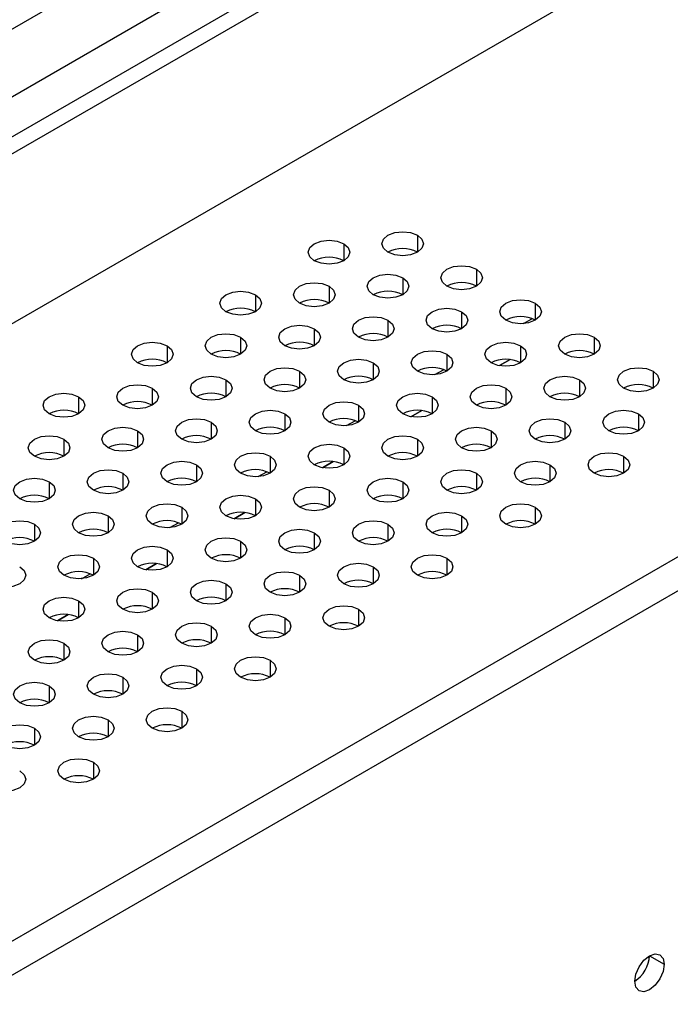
# Model space of a CAD drawing. Header units: millimetres. Extents: x 0 to 1118, y 0 to 864.
# Tile 214 of 256: x 955.24 to 960.45, y 677.26 to 685.14. Entities that reach past the tile are written whole.
import ezdxf

# ---------------------------------------------------------------- set-up
doc = ezdxf.new("R2010")
doc.units = ezdxf.units.MM

msp = doc.modelspace()

# ---------------------------------------------------------------- linework, layer by layer
at = {"color": 7, "linetype": 'Continuous', "lineweight": 25}
for p, q in [((922.087, 665.1001), (995.1075, 707.2539)), ((922.2048, 665.032), (995.2254, 707.1859)), ((995.5789, 706.0291), (921.8513, 663.467)), ((926.3793, 668.4412), (990.5391, 705.4799)), ((990.6772, 705.0152), (926.5173, 667.9765)), ((926.1057, 660.9838), (999.8805, 703.5731)), ((926.2471, 660.7933), (999.9748, 703.3554)), ((959.1677, 682.4236), (959.0819, 682.374)), ((958.4606, 682.0154), (958.3748, 681.9658)), ((957.7535, 681.6072), (957.6677, 681.5576)), ((957.0464, 681.199), (956.9606, 681.1494)), ((956.3393, 680.7908), (956.2534, 680.7412)), ((955.6322, 680.3826), (955.5463, 680.333)), ((960.2825, 677.6516), (960.4004, 677.5836))]:
    msp.add_line(p, q, dxfattribs=at)
at = {"color": 8, "linetype": 'Continuous', "lineweight": 25}
for p, q in [((957.8371, 683.35), (957.8371, 683.2139)), ((958.4264, 683.418), (958.4264, 683.2819)), ((958.8978, 683.1459), (958.8978, 683.0098)), ((958.3085, 683.0778), (958.3085, 682.9418)), ((957.7193, 683.0098), (957.7193, 682.8737)), ((957.13, 682.9418), (957.13, 682.8057)), ((959.3692, 682.8737), (959.3692, 682.7377)), ((958.7799, 682.8057), (958.7799, 682.6696)), ((958.1907, 682.7377), (958.1907, 682.6016)), ((959.2738, 682.7104), (959.3426, 682.7501)), ((957.6014, 682.6696), (957.6014, 682.5336)), ((957.0122, 682.6016), (957.0122, 682.4655)), ((959.8406, 682.6016), (959.8406, 682.4655)), ((956.4229, 682.5336), (956.4229, 682.3975)), ((959.2513, 682.5336), (959.2513, 682.3975)), ((958.0728, 682.3975), (958.0728, 682.2614)), ((958.6621, 682.4655), (958.6621, 682.3295)), ((959.082, 682.374), (959.1678, 682.4236)), ((957.4836, 682.3295), (957.4836, 682.1934)), ((958.5667, 682.3022), (958.6355, 682.3419)), ((960.312, 682.3295), (960.312, 682.1934)), ((956.8943, 682.2614), (956.8943, 682.1254)), ((959.7227, 682.2614), (959.7227, 682.1254)), ((956.305, 682.1934), (956.305, 682.0573)), ((959.1335, 682.1934), (959.1335, 682.0573)), ((955.7158, 682.1254), (955.7158, 681.9893)), ((958.5442, 682.1254), (958.5442, 681.9893)), ((957.955, 682.0573), (957.955, 681.9213)), ((958.3749, 681.9658), (958.4607, 682.0154)), ((956.7764, 681.9213), (956.7764, 681.7852)), ((957.3657, 681.9893), (957.3657, 681.8532)), ((957.8596, 681.894), (957.9284, 681.9337)), ((959.6049, 681.9213), (959.6049, 681.7852)), ((960.1941, 681.9893), (960.1941, 681.8532)), ((956.1872, 681.8532), (956.1872, 681.7172)), ((959.0156, 681.8532), (959.0156, 681.7172)), ((955.5979, 681.7852), (955.5979, 681.6491)), ((958.4264, 681.7852), (958.4264, 681.6491)), ((957.8371, 681.7172), (957.8371, 681.5811)), ((957.2479, 681.6491), (957.2479, 681.5131)), ((957.6678, 681.5576), (957.7536, 681.6072)), ((960.0763, 681.6491), (960.0763, 681.5131)), ((956.6586, 681.5811), (956.6586, 681.445)), ((959.487, 681.5811), (959.487, 681.445)), ((956.0693, 681.5131), (956.0693, 681.377)), ((957.1525, 681.4858), (957.2213, 681.5255)), ((958.8978, 681.5131), (958.8978, 681.377)), ((955.4801, 681.445), (955.4801, 681.309)), ((957.7193, 681.377), (957.7193, 681.2409)), ((958.3085, 681.445), (958.3085, 681.309)), ((957.13, 681.309), (957.13, 681.1729)), ((956.5407, 681.2409), (956.5407, 681.1049)), ((959.3692, 681.2409), (959.3692, 681.1049)), ((955.9515, 681.1729), (955.9515, 681.0368)), ((956.9607, 681.1494), (957.0465, 681.199)), ((958.7799, 681.1729), (958.7799, 681.0368)), ((955.3622, 681.1049), (955.3622, 680.9688)), ((956.4454, 681.0776), (956.5142, 681.1173)), ((958.1907, 681.1049), (958.1907, 680.9688)), ((957.6014, 681.0368), (957.6014, 680.9007)), ((956.4229, 680.9007), (956.4229, 680.7647)), ((957.0122, 680.9688), (957.0122, 680.8327)), ((955.8336, 680.8327), (955.8336, 680.6966)), ((958.6621, 680.8327), (958.6621, 680.6966)), ((956.2536, 680.7412), (956.3394, 680.7908)), ((958.0728, 680.7647), (958.0728, 680.6286)), ((955.7383, 680.6693), (955.8071, 680.7091)), ((957.4836, 680.6966), (957.4836, 680.5606)), ((956.8943, 680.6286), (956.8943, 680.4925)), ((956.305, 680.5606), (956.305, 680.4245)), ((955.7158, 680.4925), (955.7158, 680.3565)), ((957.955, 680.4245), (957.955, 680.2884)), ((955.5465, 680.333), (955.6323, 680.3826)), ((957.3657, 680.3565), (957.3657, 680.2204)), ((956.7764, 680.2884), (956.7764, 680.1524)), ((956.1872, 680.2204), (956.1872, 680.0843)), ((955.5979, 680.1524), (955.5979, 680.0163)), ((957.2479, 680.0163), (957.2479, 679.8802)), ((956.0693, 679.8802), (956.0693, 679.7442)), ((956.6586, 679.9483), (956.6586, 679.8122)), ((955.4801, 679.8122), (955.4801, 679.6761)), ((956.5407, 679.6081), (956.5407, 679.472)), ((955.9515, 679.5401), (955.9515, 679.404)), ((955.3622, 679.472), (955.3622, 679.336)), ((955.8336, 679.1999), (955.8336, 679.0638))]:
    msp.add_line(p, q, dxfattribs=at)
at = {"color": 7, "linetype": 'Continuous', "lineweight": 25, "flags": 128}
for points in [[(958.1907, 683.2819), (958.1545, 683.3132), (958.1418, 683.35), (958.1545, 683.3868), (958.1907, 683.418), (958.2447, 683.4389), (958.3085, 683.4462), (958.3723, 683.4389), (958.4264, 683.418)], [(957.6014, 683.2139), (957.5653, 683.2451), (957.5526, 683.2819), (957.5653, 683.3188), (957.6014, 683.35), (957.6555, 683.3708), (957.7193, 683.3782), (957.783, 683.3708), (957.8371, 683.35)], [(957.8371, 683.35), (957.8732, 683.3188), (957.8859, 683.2819), (957.8732, 683.2451), (957.8371, 683.2139), (957.783, 683.193), (957.7193, 683.1857), (957.6555, 683.193), (957.6014, 683.2139)], [(958.4264, 683.418), (958.4625, 683.3868), (958.4752, 683.35), (958.4625, 683.3132), (958.4264, 683.2819), (958.3723, 683.2611), (958.3085, 683.2538), (958.2447, 683.2611), (958.1907, 683.2819)], [(958.0728, 682.9418), (958.0367, 682.973), (958.024, 683.0098), (958.0367, 683.0466), (958.0728, 683.0778), (958.1269, 683.0987), (958.1907, 683.106), (958.2544, 683.0987), (958.3085, 683.0778)], [(958.6621, 683.0098), (958.6259, 683.041), (958.6133, 683.0778), (958.6259, 683.1147), (958.6621, 683.1459), (958.7161, 683.1667), (958.7799, 683.1741), (958.8437, 683.1667), (958.8978, 683.1459)], [(958.8978, 683.1459), (958.9339, 683.1147), (958.9466, 683.0778), (958.9339, 683.041), (958.8978, 683.0098), (958.8437, 682.9889), (958.7799, 682.9816), (958.7161, 682.9889), (958.6621, 683.0098)], [(957.4836, 682.8737), (957.4474, 682.9049), (957.4347, 682.9418), (957.4474, 682.9786), (957.4836, 683.0098), (957.5376, 683.0307), (957.6014, 683.038), (957.6652, 683.0307), (957.7193, 683.0098)], [(958.3085, 683.0778), (958.3446, 683.0466), (958.3573, 683.0098), (958.3446, 682.973), (958.3085, 682.9418), (958.2544, 682.9209), (958.1907, 682.9136), (958.1269, 682.9209), (958.0728, 682.9418)], [(956.8943, 682.8057), (956.8582, 682.8369), (956.8455, 682.8737), (956.8582, 682.9106), (956.8943, 682.9418), (956.9484, 682.9626), (957.0122, 682.9699), (957.0759, 682.9626), (957.13, 682.9418)], [(957.7193, 683.0098), (957.7554, 682.9786), (957.7681, 682.9418), (957.7554, 682.9049), (957.7193, 682.8737), (957.6652, 682.8529), (957.6014, 682.8456), (957.5376, 682.8529), (957.4836, 682.8737)], [(957.13, 682.9418), (957.1661, 682.9106), (957.1788, 682.8737), (957.1661, 682.8369), (957.13, 682.8057), (957.0759, 682.7848), (957.0122, 682.7775), (956.9484, 682.7848), (956.8943, 682.8057)], [(959.1335, 682.7377), (959.0973, 682.7689), (959.0847, 682.8057), (959.0973, 682.8425), (959.1335, 682.8737), (959.1875, 682.8946), (959.2513, 682.9019), (959.3151, 682.8946), (959.3692, 682.8737)], [(959.3692, 682.8737), (959.4053, 682.8425), (959.418, 682.8057), (959.4053, 682.7689), (959.3692, 682.7377), (959.3151, 682.7168), (959.2513, 682.7095), (959.1875, 682.7168), (959.1335, 682.7377)], [(958.5442, 682.6696), (958.5081, 682.7008), (958.4954, 682.7377), (958.5081, 682.7745), (958.5442, 682.8057), (958.5983, 682.8266), (958.6621, 682.8339), (958.7258, 682.8266), (958.7799, 682.8057)], [(958.7799, 682.8057), (958.816, 682.7745), (958.8287, 682.7377), (958.816, 682.7008), (958.7799, 682.6696), (958.7258, 682.6488), (958.6621, 682.6415), (958.5983, 682.6488), (958.5442, 682.6696)], [(957.955, 682.6016), (957.9188, 682.6328), (957.9061, 682.6696), (957.9188, 682.7065), (957.955, 682.7377), (958.009, 682.7585), (958.0728, 682.7658), (958.1366, 682.7585), (958.1907, 682.7377)], [(958.1907, 682.7377), (958.2268, 682.7065), (958.2395, 682.6696), (958.2268, 682.6328), (958.1907, 682.6016), (958.1366, 682.5807), (958.0728, 682.5734), (958.009, 682.5807), (957.955, 682.6016)], [(957.3657, 682.5336), (957.3296, 682.5648), (957.3169, 682.6016), (957.3296, 682.6384), (957.3657, 682.6696), (957.4198, 682.6905), (957.4836, 682.6978), (957.5473, 682.6905), (957.6014, 682.6696)], [(957.6014, 682.6696), (957.6375, 682.6384), (957.6502, 682.6016), (957.6375, 682.5648), (957.6014, 682.5336), (957.5473, 682.5127), (957.4836, 682.5054), (957.4198, 682.5127), (957.3657, 682.5336)], [(956.1872, 682.3975), (956.1511, 682.4287), (956.1384, 682.4655), (956.1511, 682.5024), (956.1872, 682.5336), (956.2413, 682.5544), (956.305, 682.5617), (956.3688, 682.5544), (956.4229, 682.5336)], [(956.7764, 682.4655), (956.7403, 682.4967), (956.7276, 682.5336), (956.7403, 682.5704), (956.7764, 682.6016), (956.8305, 682.6225), (956.8943, 682.6298), (956.9581, 682.6225), (957.0122, 682.6016)], [(957.0122, 682.6016), (957.0483, 682.5704), (957.061, 682.5336), (957.0483, 682.4967), (957.0122, 682.4655), (956.9581, 682.4447), (956.8943, 682.4374), (956.8305, 682.4447), (956.7764, 682.4655)], [(959.0156, 682.3975), (958.9795, 682.4287), (958.9668, 682.4655), (958.9795, 682.5024), (959.0156, 682.5336), (959.0697, 682.5544), (959.1335, 682.5617), (959.1973, 682.5544), (959.2513, 682.5336)], [(959.6049, 682.4655), (959.5687, 682.4967), (959.5561, 682.5336), (959.5687, 682.5704), (959.6049, 682.6016), (959.6589, 682.6225), (959.7227, 682.6298), (959.7865, 682.6225), (959.8406, 682.6016)], [(959.8406, 682.6016), (959.8767, 682.5704), (959.8894, 682.5336), (959.8767, 682.4967), (959.8406, 682.4655), (959.7865, 682.4447), (959.7227, 682.4374), (959.6589, 682.4447), (959.6049, 682.4655)], [(956.4229, 682.5336), (956.459, 682.5024), (956.4717, 682.4655), (956.459, 682.4287), (956.4229, 682.3975), (956.3688, 682.3766), (956.305, 682.3693), (956.2413, 682.3766), (956.1872, 682.3975)], [(958.4264, 682.3295), (958.3902, 682.3607), (958.3775, 682.3975), (958.3902, 682.4343), (958.4264, 682.4655), (958.4804, 682.4864), (958.5442, 682.4937), (958.608, 682.4864), (958.6621, 682.4655)], [(959.2513, 682.5336), (959.2875, 682.5024), (959.3001, 682.4655), (959.2875, 682.4287), (959.2513, 682.3975), (959.1973, 682.3766), (959.1335, 682.3693), (959.0697, 682.3766), (959.0156, 682.3975)], [(957.8371, 682.2614), (957.801, 682.2926), (957.7883, 682.3295), (957.801, 682.3663), (957.8371, 682.3975), (957.8912, 682.4184), (957.955, 682.4257), (958.0187, 682.4184), (958.0728, 682.3975)], [(958.0728, 682.3975), (958.1089, 682.3663), (958.1216, 682.3295), (958.1089, 682.2926), (958.0728, 682.2614), (958.0187, 682.2406), (957.955, 682.2332), (957.8912, 682.2406), (957.8371, 682.2614)], [(958.6621, 682.4655), (958.6982, 682.4343), (958.7109, 682.3975), (958.6982, 682.3607), (958.6621, 682.3295), (958.608, 682.3086), (958.5442, 682.3013), (958.4804, 682.3086), (958.4264, 682.3295)], [(957.2479, 682.1934), (957.2117, 682.2246), (957.199, 682.2614), (957.2117, 682.2982), (957.2479, 682.3295), (957.3019, 682.3503), (957.3657, 682.3576), (957.4295, 682.3503), (957.4836, 682.3295)], [(957.4836, 682.3295), (957.5197, 682.2982), (957.5324, 682.2614), (957.5197, 682.2246), (957.4836, 682.1934), (957.4295, 682.1725), (957.3657, 682.1652), (957.3019, 682.1725), (957.2479, 682.1934)], [(960.0763, 682.1934), (960.0402, 682.2246), (960.0275, 682.2614), (960.0402, 682.2982), (960.0763, 682.3295), (960.1304, 682.3503), (960.1941, 682.3576), (960.2579, 682.3503), (960.312, 682.3295)], [(960.312, 682.3295), (960.3481, 682.2982), (960.3608, 682.2614), (960.3481, 682.2246), (960.312, 682.1934), (960.2579, 682.1725), (960.1941, 682.1652), (960.1304, 682.1725), (960.0763, 682.1934)], [(956.6586, 682.1254), (956.6225, 682.1566), (956.6098, 682.1934), (956.6225, 682.2302), (956.6586, 682.2614), (956.7127, 682.2823), (956.7764, 682.2896), (956.8402, 682.2823), (956.8943, 682.2614)], [(956.8943, 682.2614), (956.9304, 682.2302), (956.9431, 682.1934), (956.9304, 682.1566), (956.8943, 682.1254), (956.8402, 682.1045), (956.7764, 682.0972), (956.7127, 682.1045), (956.6586, 682.1254)], [(959.487, 682.1254), (959.4509, 682.1566), (959.4382, 682.1934), (959.4509, 682.2302), (959.487, 682.2614), (959.5411, 682.2823), (959.6049, 682.2896), (959.6687, 682.2823), (959.7227, 682.2614)], [(959.7227, 682.2614), (959.7589, 682.2302), (959.7715, 682.1934), (959.7589, 682.1566), (959.7227, 682.1254), (959.6687, 682.1045), (959.6049, 682.0972), (959.5411, 682.1045), (959.487, 682.1254)], [(956.0693, 682.0573), (956.0332, 682.0885), (956.0205, 682.1254), (956.0332, 682.1622), (956.0693, 682.1934), (956.1234, 682.2143), (956.1872, 682.2216), (956.251, 682.2143), (956.305, 682.1934)], [(956.305, 682.1934), (956.3412, 682.1622), (956.3539, 682.1254), (956.3412, 682.0885), (956.305, 682.0573), (956.251, 682.0365), (956.1872, 682.0291), (956.1234, 682.0365), (956.0693, 682.0573)], [(958.8978, 682.0573), (958.8616, 682.0885), (958.849, 682.1254), (958.8616, 682.1622), (958.8978, 682.1934), (958.9518, 682.2143), (959.0156, 682.2216), (959.0794, 682.2143), (959.1335, 682.1934)], [(959.1335, 682.1934), (959.1696, 682.1622), (959.1823, 682.1254), (959.1696, 682.0885), (959.1335, 682.0573), (959.0794, 682.0365), (959.0156, 682.0291), (958.9518, 682.0365), (958.8978, 682.0573)], [(955.4801, 681.9893), (955.444, 682.0205), (955.4313, 682.0573), (955.444, 682.0941), (955.4801, 682.1254), (955.5342, 682.1462), (955.5979, 682.1535), (955.6617, 682.1462), (955.7158, 682.1254)], [(955.7158, 682.1254), (955.7519, 682.0941), (955.7646, 682.0573), (955.7519, 682.0205), (955.7158, 681.9893), (955.6617, 681.9684), (955.5979, 681.9611), (955.5342, 681.9684), (955.4801, 681.9893)], [(957.7193, 681.9213), (957.6831, 681.9525), (957.6704, 681.9893), (957.6831, 682.0261), (957.7193, 682.0573), (957.7733, 682.0782), (957.8371, 682.0855), (957.9009, 682.0782), (957.955, 682.0573)], [(958.3085, 681.9893), (958.2724, 682.0205), (958.2597, 682.0573), (958.2724, 682.0941), (958.3085, 682.1254), (958.3626, 682.1462), (958.4264, 682.1535), (958.4901, 682.1462), (958.5442, 682.1254)], [(958.5442, 682.1254), (958.5803, 682.0941), (958.593, 682.0573), (958.5803, 682.0205), (958.5442, 681.9893), (958.4901, 681.9684), (958.4264, 681.9611), (958.3626, 681.9684), (958.3085, 681.9893)], [(957.13, 681.8532), (957.0939, 681.8844), (957.0812, 681.9213), (957.0939, 681.9581), (957.13, 681.9893), (957.1841, 682.0101), (957.2479, 682.0175), (957.3116, 682.0101), (957.3657, 681.9893)], [(957.955, 682.0573), (957.9911, 682.0261), (958.0038, 681.9893), (957.9911, 681.9525), (957.955, 681.9213), (957.9009, 681.9004), (957.8371, 681.8931), (957.7733, 681.9004), (957.7193, 681.9213)], [(959.9584, 681.8532), (959.9223, 681.8844), (959.9096, 681.9213), (959.9223, 681.9581), (959.9584, 681.9893), (960.0125, 682.0101), (960.0763, 682.0175), (960.1401, 682.0101), (960.1941, 681.9893)], [(956.5407, 681.7852), (956.5046, 681.8164), (956.4919, 681.8532), (956.5046, 681.89), (956.5407, 681.9213), (956.5948, 681.9421), (956.6586, 681.9494), (956.7224, 681.9421), (956.7764, 681.9213)], [(956.7764, 681.9213), (956.8126, 681.89), (956.8253, 681.8532), (956.8126, 681.8164), (956.7764, 681.7852), (956.7224, 681.7643), (956.6586, 681.757), (956.5948, 681.7643), (956.5407, 681.7852)], [(957.3657, 681.9893), (957.4018, 681.9581), (957.4145, 681.9213), (957.4018, 681.8844), (957.3657, 681.8532), (957.3116, 681.8324), (957.2479, 681.825), (957.1841, 681.8324), (957.13, 681.8532)], [(959.3692, 681.7852), (959.333, 681.8164), (959.3204, 681.8532), (959.333, 681.89), (959.3692, 681.9213), (959.4232, 681.9421), (959.487, 681.9494), (959.5508, 681.9421), (959.6049, 681.9213)], [(959.6049, 681.9213), (959.641, 681.89), (959.6537, 681.8532), (959.641, 681.8164), (959.6049, 681.7852), (959.5508, 681.7643), (959.487, 681.757), (959.4232, 681.7643), (959.3692, 681.7852)], [(960.1941, 681.9893), (960.2303, 681.9581), (960.2429, 681.9213), (960.2303, 681.8844), (960.1941, 681.8532), (960.1401, 681.8324), (960.0763, 681.825), (960.0125, 681.8324), (959.9584, 681.8532)], [(955.9515, 681.7172), (955.9154, 681.7484), (955.9027, 681.7852), (955.9154, 681.822), (955.9515, 681.8532), (956.0056, 681.8741), (956.0693, 681.8814), (956.1331, 681.8741), (956.1872, 681.8532)], [(956.1872, 681.8532), (956.2233, 681.822), (956.236, 681.7852), (956.2233, 681.7484), (956.1872, 681.7172), (956.1331, 681.6963), (956.0693, 681.689), (956.0056, 681.6963), (955.9515, 681.7172)], [(958.7799, 681.7172), (958.7438, 681.7484), (958.7311, 681.7852), (958.7438, 681.822), (958.7799, 681.8532), (958.834, 681.8741), (958.8978, 681.8814), (958.9615, 681.8741), (959.0156, 681.8532)], [(959.0156, 681.8532), (959.0517, 681.822), (959.0644, 681.7852), (959.0517, 681.7484), (959.0156, 681.7172), (958.9615, 681.6963), (958.8978, 681.689), (958.834, 681.6963), (958.7799, 681.7172)], [(955.3622, 681.6491), (955.3261, 681.6803), (955.3134, 681.7172), (955.3261, 681.754), (955.3622, 681.7852), (955.4163, 681.806), (955.4801, 681.8134), (955.5439, 681.806), (955.5979, 681.7852)], [(955.5979, 681.7852), (955.6341, 681.754), (955.6468, 681.7172), (955.6341, 681.6803), (955.5979, 681.6491), (955.5439, 681.6283), (955.4801, 681.6209), (955.4163, 681.6283), (955.3622, 681.6491)], [(958.1907, 681.6491), (958.1545, 681.6803), (958.1418, 681.7172), (958.1545, 681.754), (958.1907, 681.7852), (958.2447, 681.806), (958.3085, 681.8134), (958.3723, 681.806), (958.4264, 681.7852)], [(958.4264, 681.7852), (958.4625, 681.754), (958.4752, 681.7172), (958.4625, 681.6803), (958.4264, 681.6491), (958.3723, 681.6283), (958.3085, 681.6209), (958.2447, 681.6283), (958.1907, 681.6491)], [(957.6014, 681.5811), (957.5653, 681.6123), (957.5526, 681.6491), (957.5653, 681.6859), (957.6014, 681.7172), (957.6555, 681.738), (957.7193, 681.7453), (957.783, 681.738), (957.8371, 681.7172)], [(957.8371, 681.7172), (957.8732, 681.6859), (957.8859, 681.6491), (957.8732, 681.6123), (957.8371, 681.5811), (957.783, 681.5602), (957.7193, 681.5529), (957.6555, 681.5602), (957.6014, 681.5811)], [(956.4229, 681.445), (956.3868, 681.4762), (956.3741, 681.5131), (956.3868, 681.5499), (956.4229, 681.5811), (956.477, 681.6019), (956.5407, 681.6093), (956.6045, 681.6019), (956.6586, 681.5811)], [(957.0122, 681.5131), (956.976, 681.5443), (956.9633, 681.5811), (956.976, 681.6179), (957.0122, 681.6491), (957.0662, 681.67), (957.13, 681.6773), (957.1938, 681.67), (957.2479, 681.6491)], [(957.2479, 681.6491), (957.284, 681.6179), (957.2967, 681.5811), (957.284, 681.5443), (957.2479, 681.5131), (957.1938, 681.4922), (957.13, 681.4849), (957.0662, 681.4922), (957.0122, 681.5131)], [(959.2513, 681.445), (959.2152, 681.4762), (959.2025, 681.5131), (959.2152, 681.5499), (959.2513, 681.5811), (959.3054, 681.6019), (959.3692, 681.6093), (959.433, 681.6019), (959.487, 681.5811)], [(959.8406, 681.5131), (959.8044, 681.5443), (959.7918, 681.5811), (959.8044, 681.6179), (959.8406, 681.6491), (959.8946, 681.67), (959.9584, 681.6773), (960.0222, 681.67), (960.0763, 681.6491)], [(960.0763, 681.6491), (960.1124, 681.6179), (960.1251, 681.5811), (960.1124, 681.5443), (960.0763, 681.5131), (960.0222, 681.4922), (959.9584, 681.4849), (959.8946, 681.4922), (959.8406, 681.5131)], [(955.8336, 681.377), (955.7975, 681.4082), (955.7848, 681.445), (955.7975, 681.4818), (955.8336, 681.5131), (955.8877, 681.5339), (955.9515, 681.5412), (956.0153, 681.5339), (956.0693, 681.5131)], [(956.6586, 681.5811), (956.6947, 681.5499), (956.7074, 681.5131), (956.6947, 681.4762), (956.6586, 681.445), (956.6045, 681.4242), (956.5407, 681.4168), (956.477, 681.4242), (956.4229, 681.445)], [(958.6621, 681.377), (958.6259, 681.4082), (958.6133, 681.445), (958.6259, 681.4818), (958.6621, 681.5131), (958.7161, 681.5339), (958.7799, 681.5412), (958.8437, 681.5339), (958.8978, 681.5131)], [(959.487, 681.5811), (959.5232, 681.5499), (959.5358, 681.5131), (959.5232, 681.4762), (959.487, 681.445), (959.433, 681.4242), (959.3692, 681.4168), (959.3054, 681.4242), (959.2513, 681.445)], [(955.2444, 681.309), (955.2083, 681.3402), (955.1956, 681.377), (955.2083, 681.4138), (955.2444, 681.445), (955.2985, 681.4659), (955.3622, 681.4732), (955.426, 681.4659), (955.4801, 681.445)], [(956.0693, 681.5131), (956.1055, 681.4818), (956.1182, 681.445), (956.1055, 681.4082), (956.0693, 681.377), (956.0153, 681.3561), (955.9515, 681.3488), (955.8877, 681.3561), (955.8336, 681.377)], [(958.0728, 681.309), (958.0367, 681.3402), (958.024, 681.377), (958.0367, 681.4138), (958.0728, 681.445), (958.1269, 681.4659), (958.1907, 681.4732), (958.2544, 681.4659), (958.3085, 681.445)], [(958.8978, 681.5131), (958.9339, 681.4818), (958.9466, 681.445), (958.9339, 681.4082), (958.8978, 681.377), (958.8437, 681.3561), (958.7799, 681.3488), (958.7161, 681.3561), (958.6621, 681.377)], [(955.4801, 681.445), (955.5162, 681.4138), (955.5289, 681.377), (955.5162, 681.3402), (955.4801, 681.309), (955.426, 681.2881), (955.3622, 681.2808), (955.2985, 681.2881), (955.2444, 681.309)], [(957.4836, 681.2409), (957.4474, 681.2721), (957.4347, 681.309), (957.4474, 681.3458), (957.4836, 681.377), (957.5376, 681.3978), (957.6014, 681.4052), (957.6652, 681.3978), (957.7193, 681.377)], [(957.7193, 681.377), (957.7554, 681.3458), (957.7681, 681.309), (957.7554, 681.2721), (957.7193, 681.2409), (957.6652, 681.2201), (957.6014, 681.2127), (957.5376, 681.2201), (957.4836, 681.2409)], [(958.3085, 681.445), (958.3446, 681.4138), (958.3573, 681.377), (958.3446, 681.3402), (958.3085, 681.309), (958.2544, 681.2881), (958.1907, 681.2808), (958.1269, 681.2881), (958.0728, 681.309)], [(956.8943, 681.1729), (956.8582, 681.2041), (956.8455, 681.2409), (956.8582, 681.2777), (956.8943, 681.309), (956.9484, 681.3298), (957.0122, 681.3371), (957.0759, 681.3298), (957.13, 681.309)], [(957.13, 681.309), (957.1661, 681.2777), (957.1788, 681.2409), (957.1661, 681.2041), (957.13, 681.1729), (957.0759, 681.152), (957.0122, 681.1447), (956.9484, 681.152), (956.8943, 681.1729)], [(956.305, 681.1049), (956.2689, 681.1361), (956.2562, 681.1729), (956.2689, 681.2097), (956.305, 681.2409), (956.3591, 681.2618), (956.4229, 681.2691), (956.4867, 681.2618), (956.5407, 681.2409)], [(956.5407, 681.2409), (956.5769, 681.2097), (956.5896, 681.1729), (956.5769, 681.1361), (956.5407, 681.1049), (956.4867, 681.084), (956.4229, 681.0767), (956.3591, 681.084), (956.305, 681.1049)], [(959.1335, 681.1049), (959.0973, 681.1361), (959.0847, 681.1729), (959.0973, 681.2097), (959.1335, 681.2409), (959.1875, 681.2618), (959.2513, 681.2691), (959.3151, 681.2618), (959.3692, 681.2409)], [(959.3692, 681.2409), (959.4053, 681.2097), (959.418, 681.1729), (959.4053, 681.1361), (959.3692, 681.1049), (959.3151, 681.084), (959.2513, 681.0767), (959.1875, 681.084), (959.1335, 681.1049)], [(955.7158, 681.0368), (955.6797, 681.068), (955.667, 681.1049), (955.6797, 681.1417), (955.7158, 681.1729), (955.7699, 681.1937), (955.8336, 681.2011), (955.8974, 681.1937), (955.9515, 681.1729)], [(955.9515, 681.1729), (955.9876, 681.1417), (956.0003, 681.1049), (955.9876, 681.068), (955.9515, 681.0368), (955.8974, 681.016), (955.8336, 681.0086), (955.7699, 681.016), (955.7158, 681.0368)], [(958.5442, 681.0368), (958.5081, 681.068), (958.4954, 681.1049), (958.5081, 681.1417), (958.5442, 681.1729), (958.5983, 681.1937), (958.6621, 681.2011), (958.7258, 681.1937), (958.7799, 681.1729)], [(958.7799, 681.1729), (958.816, 681.1417), (958.8287, 681.1049), (958.816, 681.068), (958.7799, 681.0368), (958.7258, 681.016), (958.6621, 681.0086), (958.5983, 681.016), (958.5442, 681.0368)], [(955.1265, 680.9688), (955.0904, 681), (955.0777, 681.0368), (955.0904, 681.0736), (955.1265, 681.1049), (955.1806, 681.1257), (955.2444, 681.133), (955.3082, 681.1257), (955.3622, 681.1049)], [(955.3622, 681.1049), (955.3984, 681.0736), (955.4111, 681.0368), (955.3984, 681), (955.3622, 680.9688), (955.3082, 680.9479), (955.2444, 680.9406), (955.1806, 680.9479), (955.1265, 680.9688)], [(957.3657, 680.9007), (957.3296, 680.932), (957.3169, 680.9688), (957.3296, 681.0056), (957.3657, 681.0368), (957.4198, 681.0577), (957.4836, 681.065), (957.5473, 681.0577), (957.6014, 681.0368)], [(957.955, 680.9688), (957.9188, 681), (957.9061, 681.0368), (957.9188, 681.0736), (957.955, 681.1049), (958.009, 681.1257), (958.0728, 681.133), (958.1366, 681.1257), (958.1907, 681.1049)], [(958.1907, 681.1049), (958.2268, 681.0736), (958.2395, 681.0368), (958.2268, 681), (958.1907, 680.9688), (958.1366, 680.9479), (958.0728, 680.9406), (958.009, 680.9479), (957.955, 680.9688)], [(956.7764, 680.8327), (956.7403, 680.8639), (956.7276, 680.9007), (956.7403, 680.9376), (956.7764, 680.9688), (956.8305, 680.9896), (956.8943, 680.997), (956.9581, 680.9896), (957.0122, 680.9688)], [(957.6014, 681.0368), (957.6375, 681.0056), (957.6502, 680.9688), (957.6375, 680.932), (957.6014, 680.9007), (957.5473, 680.8799), (957.4836, 680.8726), (957.4198, 680.8799), (957.3657, 680.9007)], [(956.1872, 680.7647), (956.1511, 680.7959), (956.1384, 680.8327), (956.1511, 680.8695), (956.1872, 680.9007), (956.2413, 680.9216), (956.305, 680.9289), (956.3688, 680.9216), (956.4229, 680.9007)], [(956.4229, 680.9007), (956.459, 680.8695), (956.4717, 680.8327), (956.459, 680.7959), (956.4229, 680.7647), (956.3688, 680.7438), (956.305, 680.7365), (956.2413, 680.7438), (956.1872, 680.7647)], [(957.0122, 680.9688), (957.0483, 680.9376), (957.061, 680.9007), (957.0483, 680.8639), (957.0122, 680.8327), (956.9581, 680.8119), (956.8943, 680.8045), (956.8305, 680.8119), (956.7764, 680.8327)], [(955.5979, 680.6966), (955.5618, 680.7279), (955.5491, 680.7647), (955.5618, 680.8015), (955.5979, 680.8327), (955.652, 680.8536), (955.7158, 680.8609), (955.7796, 680.8536), (955.8336, 680.8327)], [(955.8336, 680.8327), (955.8698, 680.8015), (955.8825, 680.7647), (955.8698, 680.7279), (955.8336, 680.6966), (955.7796, 680.6758), (955.7158, 680.6685), (955.652, 680.6758), (955.5979, 680.6966)], [(958.4264, 680.6966), (958.3902, 680.7279), (958.3775, 680.7647), (958.3902, 680.8015), (958.4264, 680.8327), (958.4804, 680.8536), (958.5442, 680.8609), (958.608, 680.8536), (958.6621, 680.8327)], [(958.6621, 680.8327), (958.6982, 680.8015), (958.7109, 680.7647), (958.6982, 680.7279), (958.6621, 680.6966), (958.608, 680.6758), (958.5442, 680.6685), (958.4804, 680.6758), (958.4264, 680.6966)], [(955.2444, 680.7647), (955.2805, 680.7335), (955.2932, 680.6966), (955.2805, 680.6598), (955.2444, 680.6286), (955.1903, 680.6078), (955.1265, 680.6004), (955.0628, 680.6078), (955.0087, 680.6286)], [(957.8371, 680.6286), (957.801, 680.6598), (957.7883, 680.6966), (957.801, 680.7335), (957.8371, 680.7647), (957.8912, 680.7855), (957.955, 680.7929), (958.0187, 680.7855), (958.0728, 680.7647)], [(958.0728, 680.7647), (958.1089, 680.7335), (958.1216, 680.6966), (958.1089, 680.6598), (958.0728, 680.6286), (958.0187, 680.6078), (957.955, 680.6004), (957.8912, 680.6078), (957.8371, 680.6286)], [(957.2479, 680.5606), (957.2117, 680.5918), (957.199, 680.6286), (957.2117, 680.6654), (957.2479, 680.6966), (957.3019, 680.7175), (957.3657, 680.7248), (957.4295, 680.7175), (957.4836, 680.6966)], [(957.4836, 680.6966), (957.5197, 680.6654), (957.5324, 680.6286), (957.5197, 680.5918), (957.4836, 680.5606), (957.4295, 680.5397), (957.3657, 680.5324), (957.3019, 680.5397), (957.2479, 680.5606)], [(956.0693, 680.4245), (956.0332, 680.4557), (956.0205, 680.4925), (956.0332, 680.5294), (956.0693, 680.5606), (956.1234, 680.5814), (956.1872, 680.5888), (956.251, 680.5814), (956.305, 680.5606)], [(956.6586, 680.4925), (956.6225, 680.5238), (956.6098, 680.5606), (956.6225, 680.5974), (956.6586, 680.6286), (956.7127, 680.6495), (956.7764, 680.6568), (956.8402, 680.6495), (956.8943, 680.6286)], [(956.8943, 680.6286), (956.9304, 680.5974), (956.9431, 680.5606), (956.9304, 680.5238), (956.8943, 680.4925), (956.8402, 680.4717), (956.7764, 680.4644), (956.7127, 680.4717), (956.6586, 680.4925)], [(955.4801, 680.3565), (955.444, 680.3877), (955.4313, 680.4245), (955.444, 680.4613), (955.4801, 680.4925), (955.5342, 680.5134), (955.5979, 680.5207), (955.6617, 680.5134), (955.7158, 680.4925)], [(956.305, 680.5606), (956.3412, 680.5294), (956.3539, 680.4925), (956.3412, 680.4557), (956.305, 680.4245), (956.251, 680.4037), (956.1872, 680.3963), (956.1234, 680.4037), (956.0693, 680.4245)], [(955.7158, 680.4925), (955.7519, 680.4613), (955.7646, 680.4245), (955.7519, 680.3877), (955.7158, 680.3565), (955.6617, 680.3356), (955.5979, 680.3283), (955.5342, 680.3356), (955.4801, 680.3565)], [(957.7193, 680.2884), (957.6831, 680.3197), (957.6704, 680.3565), (957.6831, 680.3933), (957.7193, 680.4245), (957.7733, 680.4454), (957.8371, 680.4527), (957.9009, 680.4454), (957.955, 680.4245)], [(957.955, 680.4245), (957.9911, 680.3933), (958.0038, 680.3565), (957.9911, 680.3197), (957.955, 680.2884), (957.9009, 680.2676), (957.8371, 680.2603), (957.7733, 680.2676), (957.7193, 680.2884)], [(957.13, 680.2204), (957.0939, 680.2516), (957.0812, 680.2884), (957.0939, 680.3253), (957.13, 680.3565), (957.1841, 680.3773), (957.2479, 680.3847), (957.3116, 680.3773), (957.3657, 680.3565)], [(957.3657, 680.3565), (957.4018, 680.3253), (957.4145, 680.2884), (957.4018, 680.2516), (957.3657, 680.2204), (957.3116, 680.1996), (957.2479, 680.1922), (957.1841, 680.1996), (957.13, 680.2204)], [(956.5407, 680.1524), (956.5046, 680.1836), (956.4919, 680.2204), (956.5046, 680.2572), (956.5407, 680.2884), (956.5948, 680.3093), (956.6586, 680.3166), (956.7224, 680.3093), (956.7764, 680.2884)], [(956.7764, 680.2884), (956.8126, 680.2572), (956.8253, 680.2204), (956.8126, 680.1836), (956.7764, 680.1524), (956.7224, 680.1315), (956.6586, 680.1242), (956.5948, 680.1315), (956.5407, 680.1524)], [(955.9515, 680.0843), (955.9154, 680.1156), (955.9027, 680.1524), (955.9154, 680.1892), (955.9515, 680.2204), (956.0056, 680.2413), (956.0693, 680.2486), (956.1331, 680.2413), (956.1872, 680.2204)], [(956.1872, 680.2204), (956.2233, 680.1892), (956.236, 680.1524), (956.2233, 680.1156), (956.1872, 680.0843), (956.1331, 680.0635), (956.0693, 680.0562), (956.0056, 680.0635), (955.9515, 680.0843)], [(955.3622, 680.0163), (955.3261, 680.0475), (955.3134, 680.0843), (955.3261, 680.1212), (955.3622, 680.1524), (955.4163, 680.1732), (955.4801, 680.1806), (955.5439, 680.1732), (955.5979, 680.1524)], [(955.5979, 680.1524), (955.6341, 680.1212), (955.6468, 680.0843), (955.6341, 680.0475), (955.5979, 680.0163), (955.5439, 679.9954), (955.4801, 679.9881), (955.4163, 679.9954), (955.3622, 680.0163)], [(957.0122, 679.8802), (956.976, 679.9115), (956.9633, 679.9483), (956.976, 679.9851), (957.0122, 680.0163), (957.0662, 680.0372), (957.13, 680.0445), (957.1938, 680.0372), (957.2479, 680.0163)], [(956.4229, 679.8122), (956.3868, 679.8434), (956.3741, 679.8802), (956.3868, 679.9171), (956.4229, 679.9483), (956.477, 679.9691), (956.5407, 679.9765), (956.6045, 679.9691), (956.6586, 679.9483)], [(957.2479, 680.0163), (957.284, 679.9851), (957.2967, 679.9483), (957.284, 679.9115), (957.2479, 679.8802), (957.1938, 679.8594), (957.13, 679.8521), (957.0662, 679.8594), (957.0122, 679.8802)], [(955.8336, 679.7442), (955.7975, 679.7754), (955.7848, 679.8122), (955.7975, 679.849), (955.8336, 679.8802), (955.8877, 679.9011), (955.9515, 679.9084), (956.0153, 679.9011), (956.0693, 679.8802)], [(956.0693, 679.8802), (956.1055, 679.849), (956.1182, 679.8122), (956.1055, 679.7754), (956.0693, 679.7442), (956.0153, 679.7233), (955.9515, 679.716), (955.8877, 679.7233), (955.8336, 679.7442)], [(956.6586, 679.9483), (956.6947, 679.9171), (956.7074, 679.8802), (956.6947, 679.8434), (956.6586, 679.8122), (956.6045, 679.7913), (956.5407, 679.784), (956.477, 679.7913), (956.4229, 679.8122)], [(955.2444, 679.6761), (955.2083, 679.7074), (955.1956, 679.7442), (955.2083, 679.781), (955.2444, 679.8122), (955.2985, 679.8331), (955.3622, 679.8404), (955.426, 679.8331), (955.4801, 679.8122)], [(955.4801, 679.8122), (955.5162, 679.781), (955.5289, 679.7442), (955.5162, 679.7074), (955.4801, 679.6761), (955.426, 679.6553), (955.3622, 679.648), (955.2985, 679.6553), (955.2444, 679.6761)], [(956.305, 679.472), (956.2689, 679.5032), (956.2562, 679.5401), (956.2689, 679.5769), (956.305, 679.6081), (956.3591, 679.629), (956.4229, 679.6363), (956.4867, 679.629), (956.5407, 679.6081)], [(955.7158, 679.404), (955.6797, 679.4352), (955.667, 679.472), (955.6797, 679.5089), (955.7158, 679.5401), (955.7699, 679.5609), (955.8336, 679.5682), (955.8974, 679.5609), (955.9515, 679.5401)], [(956.5407, 679.6081), (956.5769, 679.5769), (956.5896, 679.5401), (956.5769, 679.5032), (956.5407, 679.472), (956.4867, 679.4512), (956.4229, 679.4439), (956.3591, 679.4512), (956.305, 679.472)], [(955.1265, 679.336), (955.0904, 679.3672), (955.0777, 679.404), (955.0904, 679.4408), (955.1265, 679.472), (955.1806, 679.4929), (955.2444, 679.5002), (955.3082, 679.4929), (955.3622, 679.472)], [(955.9515, 679.5401), (955.9876, 679.5089), (956.0003, 679.472), (955.9876, 679.4352), (955.9515, 679.404), (955.8974, 679.3831), (955.8336, 679.3758), (955.7699, 679.3831), (955.7158, 679.404)], [(955.3622, 679.472), (955.3984, 679.4408), (955.4111, 679.404), (955.3984, 679.3672), (955.3622, 679.336), (955.3082, 679.3151), (955.2444, 679.3078), (955.1806, 679.3151), (955.1265, 679.336)], [(955.5979, 679.0638), (955.5618, 679.095), (955.5491, 679.1319), (955.5618, 679.1687), (955.5979, 679.1999), (955.652, 679.2208), (955.7158, 679.2281), (955.7796, 679.2208), (955.8336, 679.1999)], [(955.8336, 679.1999), (955.8698, 679.1687), (955.8825, 679.1319), (955.8698, 679.095), (955.8336, 679.0638), (955.7796, 679.043), (955.7158, 679.0356), (955.652, 679.043), (955.5979, 679.0638)], [(955.2444, 679.1319), (955.2805, 679.1007), (955.2932, 679.0638), (955.2805, 679.027), (955.2444, 678.9958), (955.1903, 678.9749), (955.1265, 678.9676), (955.0628, 678.9749), (955.0087, 678.9958)], [(960.1647, 677.4475), (960.1736, 677.5048), (960.1992, 677.5637), (960.2374, 677.6153), (960.2825, 677.6516), (960.3276, 677.6673), (960.3659, 677.6599), (960.3914, 677.6305), (960.4004, 677.5836)], [(960.4004, 677.5836), (960.3914, 677.5263), (960.3659, 677.4674), (960.3276, 677.4159), (960.2825, 677.3795), (960.2374, 677.3638), (960.1992, 677.3712), (960.1736, 677.4006), (960.1647, 677.4475)]]:
    msp.add_lwpolyline(points, dxfattribs=at)
at = {"color": 7, "linetype": 'Continuous', "lineweight": 25}
for centre, radius, start, end in [((958.3085, 683.0545), 0.2562, 62.61002, 117.3846), ((957.7193, 682.9864), 0.2562, 62.61002, 117.3846), ((958.7799, 682.7823), 0.2562, 62.61002, 117.3846), ((958.1907, 682.7143), 0.2562, 62.61002, 117.3846), ((957.6014, 682.6463), 0.2562, 62.61002, 117.3846), ((957.0121, 682.5782), 0.2562, 62.61002, 117.3846), ((959.2513, 682.5102), 0.2562, 62.61002, 117.3846), ((958.0728, 682.3741), 0.2562, 62.61002, 117.3846), ((958.6621, 682.4422), 0.2562, 62.61002, 117.3846), ((957.4836, 682.3061), 0.2562, 62.61002, 117.3846), ((956.8943, 682.2381), 0.2562, 62.61002, 117.3846), ((959.7227, 682.2381), 0.2562, 62.61002, 117.3846), ((956.305, 682.17), 0.2562, 62.61002, 117.3846), ((959.1335, 682.17), 0.2562, 62.61002, 117.3846), ((958.5442, 682.102), 0.2562, 62.61002, 117.3846), ((957.955, 682.0339), 0.2562, 62.61002, 117.3846), ((957.3657, 681.9659), 0.2562, 62.61002, 117.3846), ((960.1941, 681.9659), 0.2562, 62.61002, 117.3846), ((956.1872, 681.8298), 0.2562, 62.61002, 117.3846), ((956.7764, 681.8979), 0.2562, 62.61002, 117.3846), ((959.0156, 681.8298), 0.2562, 62.61002, 117.3846), ((959.6049, 681.8979), 0.2562, 62.61002, 117.3846), ((955.5979, 681.7618), 0.2562, 62.61002, 117.3846), ((958.4264, 681.7618), 0.2562, 62.61002, 117.3846), ((957.8371, 681.6938), 0.2562, 62.61002, 117.3846), ((957.2479, 681.6257), 0.2562, 62.61002, 117.3846), ((960.0763, 681.6257), 0.2562, 62.61002, 117.3846), ((956.6586, 681.5577), 0.2562, 62.61002, 117.3846), ((959.487, 681.5577), 0.2562, 62.61002, 117.3846), ((956.0693, 681.4897), 0.2562, 62.61002, 117.3846), ((958.8978, 681.4897), 0.2562, 62.61002, 117.3846), ((955.4801, 681.4216), 0.2562, 62.61002, 117.3846), ((957.7193, 681.3536), 0.2562, 62.61002, 117.3846), ((958.3085, 681.4216), 0.2562, 62.61002, 117.3846), ((957.13, 681.2856), 0.2562, 62.61002, 117.3846), ((959.9584, 681.2856), 0.2562, 62.61002, 117.3846), ((956.5407, 681.2175), 0.2562, 62.61002, 117.3846), ((959.3692, 681.2175), 0.2562, 62.61002, 117.3846), ((955.9515, 681.1495), 0.2562, 62.61002, 117.3846), ((958.7799, 681.1495), 0.2562, 62.61002, 117.3846), ((955.3622, 681.0815), 0.2562, 62.61002, 117.3846), ((958.1907, 681.0815), 0.2562, 62.61002, 117.3846), ((957.6014, 681.0134), 0.2562, 62.61002, 117.3846), ((956.4229, 680.8774), 0.2562, 62.61002, 117.3846), ((957.0121, 680.9454), 0.2562, 62.61002, 117.3846), ((959.2513, 680.8774), 0.2562, 62.61002, 117.3846), ((955.8336, 680.8093), 0.2562, 62.61002, 117.3846), ((958.6621, 680.8093), 0.2562, 62.61002, 117.3846), ((955.2444, 680.7413), 0.2562, 62.61002, 117.3846), ((958.0728, 680.7413), 0.2562, 62.61002, 117.3846), ((957.4836, 680.6733), 0.2562, 62.61002, 117.3846), ((956.8943, 680.6052), 0.2562, 62.61002, 117.3846), ((956.305, 680.5372), 0.2562, 62.61002, 117.3846), ((955.7158, 680.4692), 0.2562, 62.61002, 117.3846), ((958.5442, 680.4692), 0.2562, 62.61002, 117.3846), ((957.3657, 680.3331), 0.2562, 62.61002, 117.3846), ((957.955, 680.4011), 0.2562, 62.61002, 117.3846), ((956.7764, 680.2651), 0.2562, 62.61002, 117.3846), ((956.1872, 680.197), 0.2562, 62.61002, 117.3846), ((955.5979, 680.129), 0.2562, 62.61002, 117.3846), ((957.8371, 680.061), 0.2562, 62.61002, 117.3846), ((957.2479, 679.9929), 0.2562, 62.61002, 117.3846), ((956.0693, 679.8569), 0.2562, 62.61002, 117.3846), ((956.6586, 679.9249), 0.2562, 62.61002, 117.3846), ((955.4801, 679.7888), 0.2562, 62.61002, 117.3846), ((957.13, 679.6528), 0.2562, 62.61002, 117.3846), ((956.5407, 679.5847), 0.2562, 62.61002, 117.3846), ((955.9515, 679.5167), 0.2562, 62.61002, 117.3846), ((955.3622, 679.4487), 0.2562, 62.61002, 117.3846), ((956.4229, 679.2446), 0.2562, 62.61002, 117.3846), ((955.8336, 679.1765), 0.2562, 62.61002, 117.3846), ((955.2444, 679.1085), 0.2562, 62.61002, 117.3846), ((955.7158, 678.8364), 0.2562, 62.61002, 117.3846), ((960.0267, 677.6633), 0.2561, 302.60548, 357.39452)]:
    msp.add_arc(centre, radius, start, end, dxfattribs=at)

doc.saveas('drawing.dxf')
